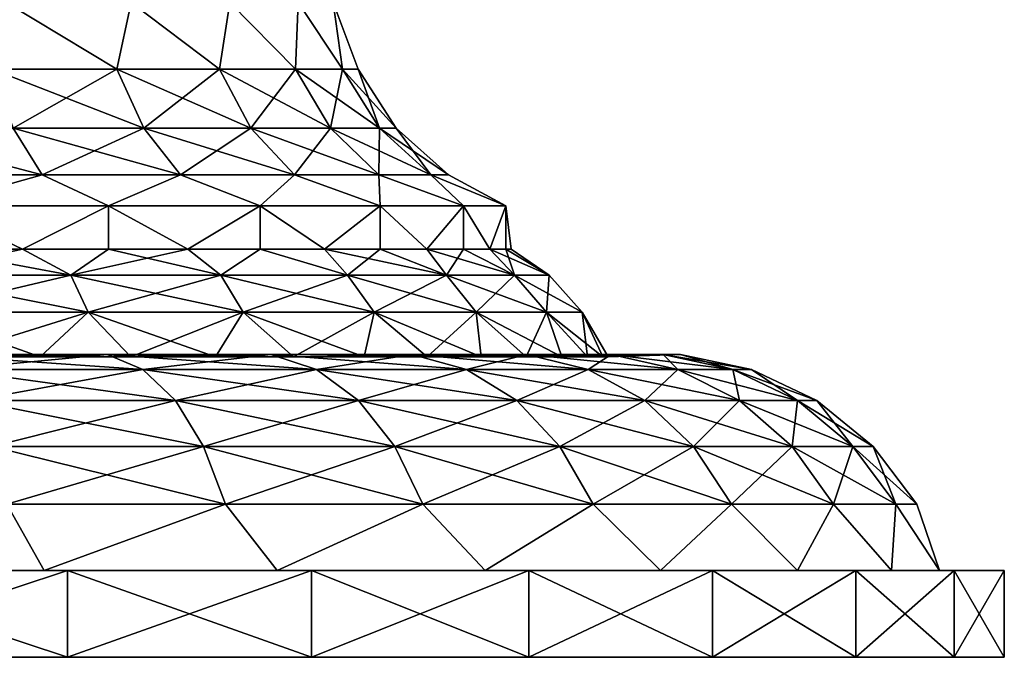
# Model space of a CAD drawing. Header units: millimetres. Extents: x -234 to 234, y -9 to 180.
# Tile 85 of 117: x 211 to 234, y -9 to 6. Entities that reach past the tile are written whole.
import ezdxf

# ---------------------------------------------------------------- set-up
doc = ezdxf.new("R2010")
doc.units = ezdxf.units.MM
doc.header["$LTSCALE"] = 106.095679
for name, color, linetype in [('149', 7, 'CONTINUOUS'), ('150', 7, 'CONTINUOUS'), ('151', 7, 'CONTINUOUS'), ('152', 7, 'CONTINUOUS'), ('153', 7, 'CONTINUOUS'), ('162', 7, 'CONTINUOUS')]:
    doc.layers.add(name, color=color, linetype=linetype)

msp = doc.modelspace()

# ---------------------------------------------------------------- linework, layer by layer
at = {"layer": '149', "color": 7, "linetype": 'CONTINUOUS', "true_color": 0xa2afbf}
for points in [[(210.874, 6.081, -14.967), (213.421, 4.546, -13.421), (210.544, 4.546, -15.781), (210.874, 6.081, -14.967)], [(210.874, 6.081, 14.967), (210.544, 4.546, 15.781), (213.421, 4.546, 13.421), (210.874, 6.081, 14.967)], [(210.874, 6.081, -14.967), (213.748, 6.081, -12.379), (213.421, 4.546, -13.421), (210.874, 6.081, -14.967)], [(213.748, 6.081, 12.379), (210.874, 6.081, 14.967), (213.421, 4.546, 13.421), (213.748, 6.081, 12.379)], [(213.748, 6.081, -12.379), (215.781, 4.546, -10.544), (213.421, 4.546, -13.421), (213.748, 6.081, -12.379)], [(213.748, 6.081, 12.379), (213.421, 4.546, 13.421), (215.781, 4.546, 10.544), (213.748, 6.081, 12.379)], [(213.748, 6.081, -12.379), (216.021, 6.081, -9.25), (215.781, 4.546, -10.544), (213.748, 6.081, -12.379)], [(216.021, 6.081, 9.25), (213.748, 6.081, 12.379), (215.781, 4.546, 10.544), (216.021, 6.081, 9.25)], [(216.021, 6.081, -9.25), (217.535, 4.546, -7.263), (215.781, 4.546, -10.544), (216.021, 6.081, -9.25)], [(216.021, 6.081, 9.25), (215.781, 4.546, 10.544), (217.535, 4.546, 7.263), (216.021, 6.081, 9.25)], [(216.021, 6.081, -9.25), (217.595, 6.081, -5.717), (217.535, 4.546, -7.263), (216.021, 6.081, -9.25)], [(217.595, 6.081, 5.717), (216.021, 6.081, 9.25), (217.535, 4.546, 7.263), (217.595, 6.081, 5.717)], [(217.595, 6.081, -5.717), (218.615, 4.546, -3.703), (217.535, 4.546, -7.263), (217.595, 6.081, -5.717)], [(217.595, 6.081, 5.717), (217.535, 4.546, 7.263), (218.615, 4.546, 3.703), (217.595, 6.081, 5.717)], [(217.595, 6.081, -5.717), (218.399, 6.081, -1.934), (218.615, 4.546, -3.703), (217.595, 6.081, -5.717)], [(218.399, 6.081, 1.934), (217.595, 6.081, 5.717), (218.615, 4.546, 3.703), (218.399, 6.081, 1.934)], [(218.399, 6.081, -1.934), (218.399, 6.081, 1.934), (218.98, 4.546), (218.399, 6.081, -1.934)], [(218.399, 6.081, -1.934), (218.98, 4.546), (218.615, 4.546, -3.703), (218.399, 6.081, -1.934)], [(218.399, 6.081, 1.934), (218.615, 4.546, 3.703), (218.98, 4.546), (218.399, 6.081, 1.934)], [(211.03, 3.189, 16.507), (214.038, 3.189, 14.038), (210.544, 4.546, 15.781), (211.03, 3.189, 16.507)], [(210.544, 4.546, 15.781), (214.038, 3.189, 14.038), (213.421, 4.546, 13.421), (210.544, 4.546, 15.781)], [(213.421, 4.546, -13.421), (211.03, 3.189, -16.507), (210.544, 4.546, -15.781), (213.421, 4.546, -13.421)], [(214.038, 3.189, -14.038), (211.03, 3.189, -16.507), (213.421, 4.546, -13.421), (214.038, 3.189, -14.038)], [(214.038, 3.189, 14.038), (216.507, 3.189, 11.03), (213.421, 4.546, 13.421), (214.038, 3.189, 14.038)], [(213.421, 4.546, 13.421), (216.507, 3.189, 11.03), (215.781, 4.546, 10.544), (213.421, 4.546, 13.421)], [(215.781, 4.546, -10.544), (214.038, 3.189, -14.038), (213.421, 4.546, -13.421), (215.781, 4.546, -10.544)], [(216.507, 3.189, -11.03), (214.038, 3.189, -14.038), (215.781, 4.546, -10.544), (216.507, 3.189, -11.03)], [(216.507, 3.189, 11.03), (218.342, 3.189, 7.597), (215.781, 4.546, 10.544), (216.507, 3.189, 11.03)], [(215.781, 4.546, 10.544), (218.342, 3.189, 7.597), (217.535, 4.546, 7.263), (215.781, 4.546, 10.544)], [(217.535, 4.546, -7.263), (216.507, 3.189, -11.03), (215.781, 4.546, -10.544), (217.535, 4.546, -7.263)], [(218.342, 3.189, -7.597), (216.507, 3.189, -11.03), (217.535, 4.546, -7.263), (218.342, 3.189, -7.597)], [(218.342, 3.189, 7.597), (219.471, 3.189, 3.873), (217.535, 4.546, 7.263), (218.342, 3.189, 7.597)], [(217.535, 4.546, 7.263), (219.471, 3.189, 3.873), (218.615, 4.546, 3.703), (217.535, 4.546, 7.263)], [(218.615, 4.546, -3.703), (218.342, 3.189, -7.597), (217.535, 4.546, -7.263), (218.615, 4.546, -3.703)], [(219.471, 3.189, -3.873), (218.342, 3.189, -7.597), (218.615, 4.546, -3.703), (219.471, 3.189, -3.873)], [(219.471, 3.189, 3.873), (219.853, 3.189), (218.615, 4.546, 3.703), (219.471, 3.189, 3.873)], [(218.615, 4.546, 3.703), (219.853, 3.189), (218.98, 4.546), (218.615, 4.546, 3.703)], [(218.98, 4.546), (219.471, 3.189, -3.873), (218.615, 4.546, -3.703), (218.98, 4.546)], [(219.853, 3.189), (219.471, 3.189, -3.873), (218.98, 4.546), (219.853, 3.189)], [(208.058, 2.115, 19.453), (211.698, 2.115, 17.507), (207.597, 3.189, 18.342), (208.058, 2.115, 19.453)], [(207.597, 3.189, 18.342), (211.698, 2.115, 17.507), (211.03, 3.189, 16.507), (207.597, 3.189, 18.342)], [(211.698, 2.115, -17.507), (208.058, 2.115, -19.453), (211.03, 3.189, -16.507), (211.698, 2.115, -17.507)], [(211.698, 2.115, 17.507), (214.889, 2.115, 14.889), (211.03, 3.189, 16.507), (211.698, 2.115, 17.507)], [(211.03, 3.189, 16.507), (214.889, 2.115, 14.889), (214.038, 3.189, 14.038), (211.03, 3.189, 16.507)], [(214.038, 3.189, -14.038), (211.698, 2.115, -17.507), (211.03, 3.189, -16.507), (214.038, 3.189, -14.038)], [(214.889, 2.115, -14.889), (211.698, 2.115, -17.507), (214.038, 3.189, -14.038), (214.889, 2.115, -14.889)], [(214.889, 2.115, 14.889), (217.507, 2.115, 11.698), (214.038, 3.189, 14.038), (214.889, 2.115, 14.889)], [(214.038, 3.189, 14.038), (217.507, 2.115, 11.698), (216.507, 3.189, 11.03), (214.038, 3.189, 14.038)], [(216.507, 3.189, -11.03), (214.889, 2.115, -14.889), (214.038, 3.189, -14.038), (216.507, 3.189, -11.03)], [(217.507, 2.115, -11.698), (214.889, 2.115, -14.889), (216.507, 3.189, -11.03), (217.507, 2.115, -11.698)], [(217.507, 2.115, 11.698), (219.453, 2.115, 8.058), (216.507, 3.189, 11.03), (217.507, 2.115, 11.698)], [(216.507, 3.189, 11.03), (219.453, 2.115, 8.058), (218.342, 3.189, 7.597), (216.507, 3.189, 11.03)], [(218.342, 3.189, -7.597), (217.507, 2.115, -11.698), (216.507, 3.189, -11.03), (218.342, 3.189, -7.597)], [(219.453, 2.115, -8.058), (217.507, 2.115, -11.698), (218.342, 3.189, -7.597), (219.453, 2.115, -8.058)], [(219.453, 2.115, 8.058), (220.651, 2.115, 4.108), (218.342, 3.189, 7.597), (219.453, 2.115, 8.058)], [(218.342, 3.189, 7.597), (220.651, 2.115, 4.108), (219.471, 3.189, 3.873), (218.342, 3.189, 7.597)], [(219.471, 3.189, -3.873), (219.453, 2.115, -8.058), (218.342, 3.189, -7.597), (219.471, 3.189, -3.873)], [(220.651, 2.115, -4.108), (219.453, 2.115, -8.058), (219.471, 3.189, -3.873), (220.651, 2.115, -4.108)], [(220.651, 2.115, 4.108), (221.056, 2.115), (219.471, 3.189, 3.873), (220.651, 2.115, 4.108)], [(219.471, 3.189, 3.873), (221.056, 2.115), (219.853, 3.189), (219.471, 3.189, 3.873)], [(219.853, 3.189), (220.651, 2.115, -4.108), (219.471, 3.189, -3.873), (219.853, 3.189)], [(221.056, 2.115), (220.651, 2.115, -4.108), (219.853, 3.189), (221.056, 2.115)], [(211.698, 2.115, -17.507), (209.152, 1.4, -20.555), (208.058, 2.115, -19.453), (211.698, 2.115, -17.507)], [(208.058, 2.115, 19.453), (209.151, 1.4, 20.555), (211.698, 2.115, 17.507), (208.058, 2.115, 19.453)], [(209.151, 1.4, 20.555), (213.225, 1.4, 18.203), (211.698, 2.115, 17.507), (209.151, 1.4, 20.555)], [(213.225, 1.4, -18.203), (209.152, 1.4, -20.555), (211.698, 2.115, -17.507), (213.225, 1.4, -18.203)], [(214.889, 2.115, -14.889), (213.225, 1.4, -18.203), (211.698, 2.115, -17.507), (214.889, 2.115, -14.889)], [(211.698, 2.115, 17.507), (213.225, 1.4, 18.203), (214.889, 2.115, 14.889), (211.698, 2.115, 17.507)], [(216.721, 1.4, -15.055), (213.225, 1.4, -18.203), (214.889, 2.115, -14.889), (216.721, 1.4, -15.055)], [(213.225, 1.4, 18.203), (216.721, 1.4, 15.056), (214.889, 2.115, 14.889), (213.225, 1.4, 18.203)], [(217.507, 2.115, -11.698), (216.721, 1.4, -15.055), (214.889, 2.115, -14.889), (217.507, 2.115, -11.698)], [(214.889, 2.115, 14.889), (216.721, 1.4, 15.056), (217.507, 2.115, 11.698), (214.889, 2.115, 14.889)], [(219.486, 1.4, -11.25), (216.721, 1.4, -15.055), (217.507, 2.115, -11.698), (219.486, 1.4, -11.25)], [(216.721, 1.4, 15.056), (219.485, 1.4, 11.25), (217.507, 2.115, 11.698), (216.721, 1.4, 15.056)], [(219.453, 2.115, -8.058), (219.486, 1.4, -11.25), (217.507, 2.115, -11.698), (219.453, 2.115, -8.058)], [(217.507, 2.115, 11.698), (219.485, 1.4, 11.25), (219.453, 2.115, 8.058), (217.507, 2.115, 11.698)], [(221.399, 1.4, -6.953), (219.486, 1.4, -11.25), (219.453, 2.115, -8.058), (221.399, 1.4, -6.953)], [(220.651, 2.115, -4.108), (221.399, 1.4, -6.953), (219.453, 2.115, -8.058), (220.651, 2.115, -4.108)], [(219.485, 1.4, 11.25), (221.399, 1.4, 6.953), (219.453, 2.115, 8.058), (219.485, 1.4, 11.25)], [(219.453, 2.115, 8.058), (221.399, 1.4, 6.953), (220.651, 2.115, 4.108), (219.453, 2.115, 8.058)], [(222.377, 1.4, -2.352), (221.399, 1.4, -6.953), (220.651, 2.115, -4.108), (222.377, 1.4, -2.352)], [(221.056, 2.115), (222.377, 1.4, -2.352), (220.651, 2.115, -4.108), (221.056, 2.115)], [(221.399, 1.4, 6.953), (222.377, 1.4, 2.352), (220.651, 2.115, 4.108), (221.399, 1.4, 6.953)], [(220.651, 2.115, 4.108), (222.377, 1.4, 2.352), (221.056, 2.115), (220.651, 2.115, 4.108)], [(222.377, 1.4, 2.352), (222.377, 1.4, -2.352), (221.056, 2.115), (222.377, 1.4, 2.352)]]:
    msp.add_3dface(points, dxfattribs=at)
at = {"layer": '150', "color": 7, "linetype": 'CONTINUOUS', "true_color": 0xa2afbf}
for points in [[(213.225, 1.4, 18.203), (209.151, 1.4, 20.555), (211.25, 0.4, 19.486), (213.225, 1.4, 18.203)], [(211.25, 0.4, 19.486), (209.151, 1.4, 20.555), (209.152, 0.4, 20.555), (211.25, 0.4, 19.486)], [(209.152, 1.4, -20.555), (213.225, 1.4, -18.203), (211.25, 0.4, -19.486), (209.152, 1.4, -20.555)], [(209.152, 0.4, -20.555), (209.152, 1.4, -20.555), (211.25, 0.4, -19.486), (209.152, 0.4, -20.555)], [(211.25, 0.4, -19.486), (213.225, 1.4, -18.203), (213.225, 0.4, -18.203), (211.25, 0.4, -19.486)], [(213.225, 0.4, 18.203), (213.225, 1.4, 18.203), (211.25, 0.4, 19.486), (213.225, 0.4, 18.203)], [(213.225, 1.4, -18.203), (216.721, 1.4, -15.055), (215.055, 0.4, -16.721), (213.225, 1.4, -18.203)], [(213.225, 0.4, -18.203), (213.225, 1.4, -18.203), (215.055, 0.4, -16.721), (213.225, 0.4, -18.203)], [(216.721, 1.4, 15.056), (213.225, 1.4, 18.203), (215.055, 0.4, 16.721), (216.721, 1.4, 15.056)], [(215.055, 0.4, 16.721), (213.225, 1.4, 18.203), (213.225, 0.4, 18.203), (215.055, 0.4, 16.721)], [(215.055, 0.4, -16.721), (216.721, 1.4, -15.055), (216.721, 0.4, -15.055), (215.055, 0.4, -16.721)], [(216.721, 0.4, 15.055), (216.721, 1.4, 15.056), (215.055, 0.4, 16.721), (216.721, 0.4, 15.055)], [(216.721, 1.4, -15.055), (219.486, 1.4, -11.25), (218.203, 0.4, -13.225), (216.721, 1.4, -15.055)], [(216.721, 0.4, -15.055), (216.721, 1.4, -15.055), (218.203, 0.4, -13.225), (216.721, 0.4, -15.055)], [(219.485, 1.4, 11.25), (216.721, 1.4, 15.056), (218.203, 0.4, 13.225), (219.485, 1.4, 11.25)], [(218.203, 0.4, 13.225), (216.721, 1.4, 15.056), (216.721, 0.4, 15.055), (218.203, 0.4, 13.225)], [(218.203, 0.4, -13.225), (219.486, 1.4, -11.25), (219.486, 0.4, -11.25), (218.203, 0.4, -13.225)], [(219.486, 0.4, 11.25), (219.485, 1.4, 11.25), (218.203, 0.4, 13.225), (219.486, 0.4, 11.25)], [(221.399, 1.4, 6.953), (219.485, 1.4, 11.25), (220.555, 0.4, 9.152), (221.399, 1.4, 6.953)], [(220.555, 0.4, 9.152), (219.485, 1.4, 11.25), (219.486, 0.4, 11.25), (220.555, 0.4, 9.152)], [(219.486, 1.4, -11.25), (221.399, 1.4, -6.953), (220.555, 0.4, -9.152), (219.486, 1.4, -11.25)], [(219.486, 0.4, -11.25), (219.486, 1.4, -11.25), (220.555, 0.4, -9.152), (219.486, 0.4, -11.25)], [(220.555, 0.4, -9.152), (221.399, 1.4, -6.953), (221.399, 0.4, -6.953), (220.555, 0.4, -9.152)], [(221.399, 0.4, 6.953), (221.399, 1.4, 6.953), (220.555, 0.4, 9.152), (221.399, 0.4, 6.953)], [(221.399, 1.4, -6.953), (222.377, 1.4, -2.352), (222.008, 0.4, -4.678), (221.399, 1.4, -6.953)], [(221.399, 0.4, -6.953), (221.399, 1.4, -6.953), (222.008, 0.4, -4.678), (221.399, 0.4, -6.953)], [(222.377, 1.4, 2.352), (221.399, 1.4, 6.953), (222.008, 0.4, 4.678), (222.377, 1.4, 2.352)], [(222.008, 0.4, 4.678), (221.399, 1.4, 6.953), (221.399, 0.4, 6.953), (222.008, 0.4, 4.678)], [(222.008, 0.4, -4.678), (222.377, 1.4, -2.352), (222.377, 0.4, -2.352), (222.008, 0.4, -4.678)], [(222.377, 0.4, 2.352), (222.377, 1.4, 2.352), (222.008, 0.4, 4.678), (222.377, 0.4, 2.352)], [(222.377, 1.4, -2.352), (222.377, 1.4, 2.352), (222.5, 0.4), (222.377, 1.4, -2.352)], [(222.377, 0.4, -2.352), (222.377, 1.4, -2.352), (222.5, 0.4), (222.377, 0.4, -2.352)], [(222.5, 0.4), (222.377, 1.4, 2.352), (222.377, 0.4, 2.352), (222.5, 0.4)]]:
    msp.add_3dface(points, dxfattribs=at)
at = {"layer": '151', "color": 7, "linetype": 'CONTINUOUS', "true_color": 0xa2afbf}
for points in [[(209.152, 0.4, -20.555), (211.25, 0.4, -19.486), (208.48, -0.199, -21.888), (209.152, 0.4, -20.555)], [(211.25, 0.4, -19.486), (212.357, -0.199, -19.957), (208.48, -0.199, -21.888), (211.25, 0.4, -19.486)], [(209.152, 0.4, 20.555), (208.48, -0.199, 21.888), (212.357, -0.199, 19.957), (209.152, 0.4, 20.555)], [(211.25, 0.4, 19.486), (209.152, 0.4, 20.555), (212.357, -0.199, 19.957), (211.25, 0.4, 19.486)], [(211.25, 0.4, -19.486), (213.225, 0.4, -18.203), (212.357, -0.199, -19.957), (211.25, 0.4, -19.486)], [(213.225, 0.4, 18.203), (211.25, 0.4, 19.486), (212.357, -0.199, 19.957), (213.225, 0.4, 18.203)], [(213.225, 0.4, -18.203), (215.055, 0.4, -16.721), (212.357, -0.199, -19.957), (213.225, 0.4, -18.203)], [(215.055, 0.4, -16.721), (215.814, -0.199, -17.347), (212.357, -0.199, -19.957), (215.055, 0.4, -16.721)], [(213.225, 0.4, 18.203), (212.357, -0.199, 19.957), (215.814, -0.199, 17.347), (213.225, 0.4, 18.203)], [(215.055, 0.4, 16.721), (213.225, 0.4, 18.203), (215.814, -0.199, 17.347), (215.055, 0.4, 16.721)], [(215.055, 0.4, -16.721), (216.721, 0.4, -15.055), (215.814, -0.199, -17.347), (215.055, 0.4, -16.721)], [(216.721, 0.4, 15.055), (215.055, 0.4, 16.721), (215.814, -0.199, 17.347), (216.721, 0.4, 15.055)], [(216.721, 0.4, -15.055), (218.732, -0.199, -14.146), (215.814, -0.199, -17.347), (216.721, 0.4, -15.055)], [(216.721, 0.4, 15.055), (215.814, -0.199, 17.347), (218.732, -0.199, 14.146), (216.721, 0.4, 15.055)], [(216.721, 0.4, -15.055), (218.203, 0.4, -13.225), (218.732, -0.199, -14.146), (216.721, 0.4, -15.055)], [(218.203, 0.4, 13.225), (216.721, 0.4, 15.055), (218.732, -0.199, 14.146), (218.203, 0.4, 13.225)], [(218.203, 0.4, -13.225), (219.486, 0.4, -11.25), (218.732, -0.199, -14.146), (218.203, 0.4, -13.225)], [(219.486, 0.4, 11.25), (218.203, 0.4, 13.225), (221.013, -0.199, 10.463), (219.486, 0.4, 11.25)], [(218.203, 0.4, 13.225), (218.732, -0.199, 14.146), (221.013, -0.199, 10.463), (218.203, 0.4, 13.225)], [(219.486, 0.4, -11.25), (221.013, -0.199, -10.463), (218.732, -0.199, -14.146), (219.486, 0.4, -11.25)], [(219.486, 0.4, -11.25), (220.555, 0.4, -9.152), (221.013, -0.199, -10.463), (219.486, 0.4, -11.25)], [(220.555, 0.4, 9.152), (219.486, 0.4, 11.25), (221.013, -0.199, 10.463), (220.555, 0.4, 9.152)], [(220.555, 0.4, -9.152), (221.399, 0.4, -6.953), (221.013, -0.199, -10.463), (220.555, 0.4, -9.152)], [(221.399, 0.4, 6.953), (220.555, 0.4, 9.152), (222.577, -0.199, 6.424), (221.399, 0.4, 6.953)], [(220.555, 0.4, 9.152), (221.013, -0.199, 10.463), (222.577, -0.199, 6.424), (220.555, 0.4, 9.152)], [(221.399, 0.4, -6.953), (222.577, -0.199, -6.424), (221.013, -0.199, -10.463), (221.399, 0.4, -6.953)], [(221.399, 0.4, -6.953), (222.008, 0.4, -4.678), (222.577, -0.199, -6.424), (221.399, 0.4, -6.953)], [(222.008, 0.4, 4.678), (221.399, 0.4, 6.953), (222.577, -0.199, 6.424), (222.008, 0.4, 4.678)], [(222.008, 0.4, -4.678), (222.377, 0.4, -2.352), (222.577, -0.199, -6.424), (222.008, 0.4, -4.678)], [(222.377, 0.4, 2.352), (222.008, 0.4, 4.678), (223.373, -0.199, 2.166), (222.377, 0.4, 2.352)], [(222.008, 0.4, 4.678), (222.577, -0.199, 6.424), (223.373, -0.199, 2.166), (222.008, 0.4, 4.678)], [(222.377, 0.4, -2.352), (222.5, 0.4), (223.373, -0.199, -2.166), (222.377, 0.4, -2.352)], [(222.377, 0.4, -2.352), (223.373, -0.199, -2.166), (222.577, -0.199, -6.424), (222.377, 0.4, -2.352)], [(222.5, 0.4), (222.377, 0.4, 2.352), (223.373, -0.199, 2.166), (222.5, 0.4)], [(222.5, 0.4), (223.373, -0.199, 2.166), (223.373, -0.199, -2.166), (222.5, 0.4)], [(208.756, -1.05, 22.601), (212.76, -1.05, 20.608), (208.48, -0.199, 21.888), (208.756, -1.05, 22.601)], [(208.48, -0.199, 21.888), (212.76, -1.05, 20.608), (212.357, -0.199, 19.957), (208.48, -0.199, 21.888)], [(212.357, -0.199, -19.957), (208.756, -1.05, -22.601), (208.48, -0.199, -21.888), (212.357, -0.199, -19.957)], [(212.76, -1.05, -20.608), (208.756, -1.05, -22.601), (212.357, -0.199, -19.957), (212.76, -1.05, -20.608)], [(212.76, -1.05, 20.608), (216.329, -1.05, 17.912), (212.357, -0.199, 19.957), (212.76, -1.05, 20.608)], [(212.357, -0.199, 19.957), (216.329, -1.05, 17.912), (215.814, -0.199, 17.347), (212.357, -0.199, 19.957)], [(215.814, -0.199, -17.347), (212.76, -1.05, -20.608), (212.357, -0.199, -19.957), (215.814, -0.199, -17.347)], [(216.329, -1.05, -17.912), (212.76, -1.05, -20.608), (215.814, -0.199, -17.347), (216.329, -1.05, -17.912)], [(216.329, -1.05, 17.912), (219.342, -1.05, 14.607), (215.814, -0.199, 17.347), (216.329, -1.05, 17.912)], [(215.814, -0.199, 17.347), (219.342, -1.05, 14.607), (218.732, -0.199, 14.146), (215.814, -0.199, 17.347)], [(218.732, -0.199, -14.146), (216.329, -1.05, -17.912), (215.814, -0.199, -17.347), (218.732, -0.199, -14.146)], [(219.342, -1.05, -14.607), (216.329, -1.05, -17.912), (218.732, -0.199, -14.146), (219.342, -1.05, -14.607)], [(219.342, -1.05, 14.607), (221.697, -1.05, 10.804), (218.732, -0.199, 14.146), (219.342, -1.05, 14.607)], [(218.732, -0.199, 14.146), (221.697, -1.05, 10.804), (221.013, -0.199, 10.463), (218.732, -0.199, 14.146)], [(221.013, -0.199, -10.463), (219.342, -1.05, -14.607), (218.732, -0.199, -14.146), (221.013, -0.199, -10.463)], [(221.697, -1.05, -10.804), (219.342, -1.05, -14.607), (221.013, -0.199, -10.463), (221.697, -1.05, -10.804)], [(221.697, -1.05, 10.804), (223.313, -1.05, 6.633), (221.013, -0.199, 10.463), (221.697, -1.05, 10.804)], [(221.013, -0.199, 10.463), (223.313, -1.05, 6.633), (222.577, -0.199, 6.424), (221.013, -0.199, 10.463)], [(222.577, -0.199, -6.424), (221.697, -1.05, -10.804), (221.013, -0.199, -10.463), (222.577, -0.199, -6.424)], [(223.313, -1.05, -6.633), (221.697, -1.05, -10.804), (222.577, -0.199, -6.424), (223.313, -1.05, -6.633)], [(223.313, -1.05, 6.633), (224.135, -1.05, 2.236), (222.577, -0.199, 6.424), (223.313, -1.05, 6.633)], [(222.577, -0.199, 6.424), (224.135, -1.05, 2.236), (223.373, -0.199, 2.166), (222.577, -0.199, 6.424)], [(223.373, -0.199, -2.166), (223.313, -1.05, -6.633), (222.577, -0.199, -6.424), (223.373, -0.199, -2.166)], [(224.135, -1.05, -2.236), (223.313, -1.05, -6.633), (223.373, -0.199, -2.166), (224.135, -1.05, -2.236)], [(224.135, -1.05, 2.236), (224.135, -1.05, -2.236), (223.373, -0.199, 2.166), (224.135, -1.05, 2.236)], [(223.373, -0.199, 2.166), (224.135, -1.05, -2.236), (223.373, -0.199, -2.166), (223.373, -0.199, 2.166)], [(212.76, -1.05, -20.608), (209.463, -2.081, -22.848), (208.756, -1.05, -22.601), (212.76, -1.05, -20.608)], [(209.463, -2.081, 22.848), (211.657, -2.081, 21.81), (208.756, -1.05, 22.601), (209.463, -2.081, 22.848)], [(208.756, -1.05, 22.601), (211.657, -2.081, 21.81), (212.76, -1.05, 20.608), (208.756, -1.05, 22.601)], [(211.657, -2.081, -21.81), (209.463, -2.081, -22.848), (212.76, -1.05, -20.608), (211.657, -2.081, -21.81)], [(213.739, -2.081, -20.563), (211.657, -2.081, -21.81), (212.76, -1.05, -20.608), (213.739, -2.081, -20.563)], [(211.657, -2.081, 21.81), (213.739, -2.081, 20.563), (212.76, -1.05, 20.608), (211.657, -2.081, 21.81)], [(216.329, -1.05, -17.912), (213.739, -2.081, -20.563), (212.76, -1.05, -20.608), (216.329, -1.05, -17.912)], [(213.739, -2.081, 20.563), (215.688, -2.081, 19.117), (212.76, -1.05, 20.608), (213.739, -2.081, 20.563)], [(212.76, -1.05, 20.608), (215.688, -2.081, 19.117), (216.329, -1.05, 17.912), (212.76, -1.05, 20.608)], [(215.688, -2.081, -19.117), (213.739, -2.081, -20.563), (216.329, -1.05, -17.912), (215.688, -2.081, -19.117)], [(217.486, -2.081, -17.487), (215.688, -2.081, -19.117), (216.329, -1.05, -17.912), (217.486, -2.081, -17.487)], [(215.688, -2.081, 19.117), (217.486, -2.081, 17.487), (216.329, -1.05, 17.912), (215.688, -2.081, 19.117)], [(219.342, -1.05, -14.607), (217.486, -2.081, -17.487), (216.329, -1.05, -17.912), (219.342, -1.05, -14.607)], [(217.486, -2.081, 17.487), (219.116, -2.081, 15.689), (216.329, -1.05, 17.912), (217.486, -2.081, 17.487)], [(216.329, -1.05, 17.912), (219.116, -2.081, 15.689), (219.342, -1.05, 14.607), (216.329, -1.05, 17.912)], [(219.116, -2.081, -15.689), (217.486, -2.081, -17.487), (219.342, -1.05, -14.607), (219.116, -2.081, -15.689)], [(220.562, -2.081, -13.74), (219.116, -2.081, -15.689), (219.342, -1.05, -14.607), (220.562, -2.081, -13.74)], [(219.116, -2.081, 15.689), (220.562, -2.081, 13.74), (219.342, -1.05, 14.607), (219.116, -2.081, 15.689)], [(221.697, -1.05, -10.804), (220.562, -2.081, -13.74), (219.342, -1.05, -14.607), (221.697, -1.05, -10.804)], [(220.562, -2.081, 13.74), (221.81, -2.081, 11.658), (219.342, -1.05, 14.607), (220.562, -2.081, 13.74)], [(219.342, -1.05, 14.607), (221.81, -2.081, 11.658), (221.697, -1.05, 10.804), (219.342, -1.05, 14.607)], [(221.81, -2.081, -11.658), (220.562, -2.081, -13.74), (221.697, -1.05, -10.804), (221.81, -2.081, -11.658)], [(222.847, -2.081, -9.464), (221.81, -2.081, -11.658), (221.697, -1.05, -10.804), (222.847, -2.081, -9.464)], [(223.313, -1.05, -6.633), (222.847, -2.081, -9.464), (221.697, -1.05, -10.804), (223.313, -1.05, -6.633)], [(222.847, -2.081, 9.464), (223.665, -2.081, 7.179), (221.697, -1.05, 10.804), (222.847, -2.081, 9.464)], [(221.697, -1.05, 10.804), (223.665, -2.081, 7.179), (223.313, -1.05, 6.633), (221.697, -1.05, 10.804)], [(221.81, -2.081, 11.658), (222.847, -2.081, 9.464), (221.697, -1.05, 10.804), (221.81, -2.081, 11.658)], [(223.665, -2.081, -7.179), (222.847, -2.081, -9.464), (223.313, -1.05, -6.633), (223.665, -2.081, -7.179)], [(224.255, -2.081, -4.825), (223.665, -2.081, -7.179), (223.313, -1.05, -6.633), (224.255, -2.081, -4.825)], [(224.135, -1.05, -2.236), (224.255, -2.081, -4.825), (223.313, -1.05, -6.633), (224.135, -1.05, -2.236)], [(224.255, -2.081, 4.825), (224.611, -2.081, 2.424), (223.313, -1.05, 6.633), (224.255, -2.081, 4.825)], [(223.313, -1.05, 6.633), (224.611, -2.081, 2.424), (224.135, -1.05, 2.236), (223.313, -1.05, 6.633)], [(223.665, -2.081, 7.179), (224.255, -2.081, 4.825), (223.313, -1.05, 6.633), (223.665, -2.081, 7.179)], [(224.611, -2.081, -2.424), (224.255, -2.081, -4.825), (224.135, -1.05, -2.236), (224.611, -2.081, -2.424)], [(224.73, -2.081), (224.611, -2.081, -2.424), (224.135, -1.05, -2.236), (224.73, -2.081)], [(224.611, -2.081, 2.424), (224.73, -2.081), (224.135, -1.05, 2.236), (224.611, -2.081, 2.424)], [(224.135, -1.05, 2.236), (224.73, -2.081), (224.135, -1.05, -2.236), (224.135, -1.05, 2.236)]]:
    msp.add_3dface(points, dxfattribs=at)
at = {"layer": '152', "color": 7, "linetype": 'CONTINUOUS', "true_color": 0xa2afbf}
for points in [[(209.463, -2.081, -22.848), (211.657, -2.081, -21.81), (209.028, -2.026, -24.805), (209.463, -2.081, -22.848)], [(211.657, -2.081, -21.81), (213.199, -2.026, -22.861), (209.028, -2.026, -24.805), (211.657, -2.081, -21.81)], [(209.463, -2.081, 22.848), (209.028, -2.026, 24.805), (213.199, -2.026, 22.861), (209.463, -2.081, 22.848)], [(209.587, -2.368, 26.341), (214.016, -2.368, 24.276), (209.028, -2.026, 24.805), (209.587, -2.368, 26.341)], [(209.028, -2.026, 24.805), (214.016, -2.368, 24.276), (213.199, -2.026, 22.861), (209.028, -2.026, 24.805)], [(213.199, -2.026, -22.861), (209.587, -2.368, -26.341), (209.028, -2.026, -24.805), (213.199, -2.026, -22.861)], [(211.657, -2.081, 21.81), (209.463, -2.081, 22.848), (213.199, -2.026, 22.861), (211.657, -2.081, 21.81)], [(214.016, -2.368, -24.276), (209.587, -2.368, -26.341), (213.199, -2.026, -22.861), (214.016, -2.368, -24.276)], [(211.657, -2.081, -21.81), (213.739, -2.081, -20.563), (213.199, -2.026, -22.861), (211.657, -2.081, -21.81)], [(213.739, -2.081, 20.563), (211.657, -2.081, 21.81), (213.199, -2.026, 22.861), (213.739, -2.081, 20.563)], [(213.739, -2.081, -20.563), (215.688, -2.081, -19.117), (213.199, -2.026, -22.861), (213.739, -2.081, -20.563)], [(215.688, -2.081, -19.117), (216.968, -2.026, -20.222), (213.199, -2.026, -22.861), (215.688, -2.081, -19.117)], [(213.739, -2.081, 20.563), (213.199, -2.026, 22.861), (216.968, -2.026, 20.222), (213.739, -2.081, 20.563)], [(214.016, -2.368, 24.276), (218.019, -2.368, 21.474), (213.199, -2.026, 22.861), (214.016, -2.368, 24.276)], [(213.199, -2.026, 22.861), (218.019, -2.368, 21.474), (216.968, -2.026, 20.222), (213.199, -2.026, 22.861)], [(216.968, -2.026, -20.222), (214.016, -2.368, -24.276), (213.199, -2.026, -22.861), (216.968, -2.026, -20.222)], [(215.688, -2.081, 19.117), (213.739, -2.081, 20.563), (216.968, -2.026, 20.222), (215.688, -2.081, 19.117)], [(218.019, -2.368, -21.474), (214.016, -2.368, -24.276), (216.968, -2.026, -20.222), (218.019, -2.368, -21.474)], [(215.688, -2.081, -19.117), (217.486, -2.081, -17.487), (216.968, -2.026, -20.222), (215.688, -2.081, -19.117)], [(217.486, -2.081, 17.487), (215.688, -2.081, 19.117), (216.968, -2.026, 20.222), (217.486, -2.081, 17.487)], [(217.486, -2.081, -17.487), (220.222, -2.026, -16.968), (216.968, -2.026, -20.222), (217.486, -2.081, -17.487)], [(217.486, -2.081, 17.487), (216.968, -2.026, 20.222), (220.222, -2.026, 16.968), (217.486, -2.081, 17.487)], [(218.019, -2.368, 21.474), (221.474, -2.368, 18.019), (216.968, -2.026, 20.222), (218.019, -2.368, 21.474)], [(216.968, -2.026, 20.222), (221.474, -2.368, 18.019), (220.222, -2.026, 16.968), (216.968, -2.026, 20.222)], [(220.222, -2.026, -16.968), (218.019, -2.368, -21.474), (216.968, -2.026, -20.222), (220.222, -2.026, -16.968)], [(217.486, -2.081, -17.487), (219.116, -2.081, -15.689), (220.222, -2.026, -16.968), (217.486, -2.081, -17.487)], [(219.116, -2.081, 15.689), (217.486, -2.081, 17.487), (220.222, -2.026, 16.968), (219.116, -2.081, 15.689)], [(221.474, -2.368, -18.019), (218.019, -2.368, -21.474), (220.222, -2.026, -16.968), (221.474, -2.368, -18.019)], [(219.116, -2.081, -15.689), (220.562, -2.081, -13.74), (220.222, -2.026, -16.968), (219.116, -2.081, -15.689)], [(220.562, -2.081, 13.74), (219.116, -2.081, 15.689), (222.861, -2.026, 13.199), (220.562, -2.081, 13.74)], [(219.116, -2.081, 15.689), (220.222, -2.026, 16.968), (222.861, -2.026, 13.199), (219.116, -2.081, 15.689)], [(220.562, -2.081, -13.74), (222.861, -2.026, -13.199), (220.222, -2.026, -16.968), (220.562, -2.081, -13.74)], [(221.474, -2.368, 18.019), (224.276, -2.368, 14.016), (220.222, -2.026, 16.968), (221.474, -2.368, 18.019)], [(220.222, -2.026, 16.968), (224.276, -2.368, 14.016), (222.861, -2.026, 13.199), (220.222, -2.026, 16.968)], [(222.861, -2.026, -13.199), (221.474, -2.368, -18.019), (220.222, -2.026, -16.968), (222.861, -2.026, -13.199)], [(220.562, -2.081, -13.74), (221.81, -2.081, -11.658), (222.861, -2.026, -13.199), (220.562, -2.081, -13.74)], [(221.81, -2.081, 11.658), (220.562, -2.081, 13.74), (222.861, -2.026, 13.199), (221.81, -2.081, 11.658)], [(224.276, -2.368, -14.016), (221.474, -2.368, -18.019), (222.861, -2.026, -13.199), (224.276, -2.368, -14.016)], [(221.81, -2.081, -11.658), (222.847, -2.081, -9.464), (222.861, -2.026, -13.199), (221.81, -2.081, -11.658)], [(222.847, -2.081, 9.464), (221.81, -2.081, 11.658), (224.805, -2.026, 9.028), (222.847, -2.081, 9.464)], [(221.81, -2.081, 11.658), (222.861, -2.026, 13.199), (224.805, -2.026, 9.028), (221.81, -2.081, 11.658)], [(222.847, -2.081, -9.464), (223.665, -2.081, -7.179), (224.805, -2.026, -9.028), (222.847, -2.081, -9.464)], [(222.847, -2.081, -9.464), (224.805, -2.026, -9.028), (222.861, -2.026, -13.199), (222.847, -2.081, -9.464)], [(223.665, -2.081, 7.179), (222.847, -2.081, 9.464), (224.805, -2.026, 9.028), (223.665, -2.081, 7.179)], [(224.276, -2.368, 14.016), (226.341, -2.368, 9.587), (222.861, -2.026, 13.199), (224.276, -2.368, 14.016)], [(222.861, -2.026, 13.199), (226.341, -2.368, 9.587), (224.805, -2.026, 9.028), (222.861, -2.026, 13.199)], [(224.805, -2.026, -9.028), (224.276, -2.368, -14.016), (222.861, -2.026, -13.199), (224.805, -2.026, -9.028)], [(223.665, -2.081, -7.179), (224.255, -2.081, -4.825), (224.805, -2.026, -9.028), (223.665, -2.081, -7.179)], [(224.255, -2.081, 4.825), (223.665, -2.081, 7.179), (225.996, -2.026, 4.584), (224.255, -2.081, 4.825)], [(223.665, -2.081, 7.179), (224.805, -2.026, 9.028), (225.996, -2.026, 4.584), (223.665, -2.081, 7.179)], [(224.255, -2.081, -4.825), (224.611, -2.081, -2.424), (225.996, -2.026, -4.584), (224.255, -2.081, -4.825)], [(224.255, -2.081, -4.825), (225.996, -2.026, -4.584), (224.805, -2.026, -9.028), (224.255, -2.081, -4.825)], [(224.611, -2.081, 2.424), (224.255, -2.081, 4.825), (225.996, -2.026, 4.584), (224.611, -2.081, 2.424)], [(226.341, -2.368, -9.587), (224.276, -2.368, -14.016), (224.805, -2.026, -9.028), (226.341, -2.368, -9.587)], [(224.611, -2.081, -2.424), (224.73, -2.081), (225.996, -2.026, -4.584), (224.611, -2.081, -2.424)], [(224.73, -2.081), (224.611, -2.081, 2.424), (226.397, -2.026), (224.73, -2.081)], [(224.611, -2.081, 2.424), (225.996, -2.026, 4.584), (226.397, -2.026), (224.611, -2.081, 2.424)], [(224.73, -2.081), (226.397, -2.026), (225.996, -2.026, -4.584), (224.73, -2.081)], [(226.341, -2.368, 9.587), (227.606, -2.368, 4.868), (224.805, -2.026, 9.028), (226.341, -2.368, 9.587)], [(224.805, -2.026, 9.028), (227.606, -2.368, 4.868), (225.996, -2.026, 4.584), (224.805, -2.026, 9.028)], [(225.996, -2.026, -4.584), (226.341, -2.368, -9.587), (224.805, -2.026, -9.028), (225.996, -2.026, -4.584)], [(227.606, -2.368, 4.868), (228.032, -2.368), (225.996, -2.026, 4.584), (227.606, -2.368, 4.868)], [(225.996, -2.026, 4.584), (228.032, -2.368), (226.397, -2.026), (225.996, -2.026, 4.584)], [(227.606, -2.368, -4.868), (226.341, -2.368, -9.587), (225.996, -2.026, -4.584), (227.606, -2.368, -4.868)], [(226.397, -2.026), (227.606, -2.368, -4.868), (225.996, -2.026, -4.584), (226.397, -2.026)], [(228.032, -2.368), (227.606, -2.368, -4.868), (226.397, -2.026), (228.032, -2.368)], [(210.103, -3.087, 27.757), (214.769, -3.087, 25.581), (209.587, -2.368, 26.341), (210.103, -3.087, 27.757)], [(209.587, -2.368, 26.341), (214.769, -3.087, 25.581), (214.016, -2.368, 24.276), (209.587, -2.368, 26.341)], [(214.016, -2.368, -24.276), (210.103, -3.087, -27.757), (209.587, -2.368, -26.341), (214.016, -2.368, -24.276)], [(214.769, -3.087, -25.581), (210.103, -3.087, -27.757), (214.016, -2.368, -24.276), (214.769, -3.087, -25.581)], [(214.769, -3.087, 25.581), (218.987, -3.087, 22.628), (214.016, -2.368, 24.276), (214.769, -3.087, 25.581)], [(214.016, -2.368, 24.276), (218.987, -3.087, 22.628), (218.019, -2.368, 21.474), (214.016, -2.368, 24.276)], [(218.019, -2.368, -21.474), (214.769, -3.087, -25.581), (214.016, -2.368, -24.276), (218.019, -2.368, -21.474)], [(218.987, -3.087, -22.628), (214.769, -3.087, -25.581), (218.019, -2.368, -21.474), (218.987, -3.087, -22.628)], [(218.987, -3.087, 22.628), (222.628, -3.087, 18.987), (218.019, -2.368, 21.474), (218.987, -3.087, 22.628)], [(218.019, -2.368, 21.474), (222.628, -3.087, 18.987), (221.474, -2.368, 18.019), (218.019, -2.368, 21.474)], [(221.474, -2.368, -18.019), (218.987, -3.087, -22.628), (218.019, -2.368, -21.474), (221.474, -2.368, -18.019)], [(222.628, -3.087, -18.987), (218.987, -3.087, -22.628), (221.474, -2.368, -18.019), (222.628, -3.087, -18.987)], [(222.628, -3.087, 18.987), (225.581, -3.087, 14.769), (221.474, -2.368, 18.019), (222.628, -3.087, 18.987)], [(221.474, -2.368, 18.019), (225.581, -3.087, 14.769), (224.276, -2.368, 14.016), (221.474, -2.368, 18.019)], [(224.276, -2.368, -14.016), (222.628, -3.087, -18.987), (221.474, -2.368, -18.019), (224.276, -2.368, -14.016)], [(225.581, -3.087, -14.769), (222.628, -3.087, -18.987), (224.276, -2.368, -14.016), (225.581, -3.087, -14.769)], [(225.581, -3.087, 14.769), (227.757, -3.087, 10.103), (224.276, -2.368, 14.016), (225.581, -3.087, 14.769)], [(224.276, -2.368, 14.016), (227.757, -3.087, 10.103), (226.341, -2.368, 9.587), (224.276, -2.368, 14.016)], [(226.341, -2.368, -9.587), (225.581, -3.087, -14.769), (224.276, -2.368, -14.016), (226.341, -2.368, -9.587)], [(227.757, -3.087, -10.103), (225.581, -3.087, -14.769), (226.341, -2.368, -9.587), (227.757, -3.087, -10.103)], [(227.757, -3.087, 10.103), (229.09, -3.087, 5.129), (226.341, -2.368, 9.587), (227.757, -3.087, 10.103)], [(226.341, -2.368, 9.587), (229.09, -3.087, 5.129), (227.606, -2.368, 4.868), (226.341, -2.368, 9.587)], [(227.606, -2.368, -4.868), (227.757, -3.087, -10.103), (226.341, -2.368, -9.587), (227.606, -2.368, -4.868)], [(229.09, -3.087, 5.129), (229.539, -3.087), (227.606, -2.368, 4.868), (229.09, -3.087, 5.129)], [(227.606, -2.368, 4.868), (229.539, -3.087), (228.032, -2.368), (227.606, -2.368, 4.868)], [(229.09, -3.087, -5.129), (227.757, -3.087, -10.103), (227.606, -2.368, -4.868), (229.09, -3.087, -5.129)], [(228.032, -2.368), (229.09, -3.087, -5.129), (227.606, -2.368, -4.868), (228.032, -2.368)], [(229.539, -3.087), (229.09, -3.087, -5.129), (228.032, -2.368), (229.539, -3.087)], [(210.545, -4.143, 28.973), (215.416, -4.143, 26.702), (210.103, -3.087, 27.757), (210.545, -4.143, 28.973)], [(210.103, -3.087, 27.757), (215.416, -4.143, 26.702), (214.769, -3.087, 25.581), (210.103, -3.087, 27.757)], [(214.769, -3.087, -25.581), (210.545, -4.143, -28.973), (210.103, -3.087, -27.757), (214.769, -3.087, -25.581)], [(215.416, -4.143, -26.702), (210.545, -4.143, -28.973), (214.769, -3.087, -25.581), (215.416, -4.143, -26.702)], [(215.416, -4.143, 26.702), (219.819, -4.143, 23.619), (214.769, -3.087, 25.581), (215.416, -4.143, 26.702)], [(214.769, -3.087, 25.581), (219.819, -4.143, 23.619), (218.987, -3.087, 22.628), (214.769, -3.087, 25.581)], [(218.987, -3.087, -22.628), (215.416, -4.143, -26.702), (214.769, -3.087, -25.581), (218.987, -3.087, -22.628)], [(219.819, -4.143, -23.619), (215.416, -4.143, -26.702), (218.987, -3.087, -22.628), (219.819, -4.143, -23.619)], [(219.819, -4.143, 23.619), (223.619, -4.143, 19.819), (218.987, -3.087, 22.628), (219.819, -4.143, 23.619)], [(218.987, -3.087, 22.628), (223.619, -4.143, 19.819), (222.628, -3.087, 18.987), (218.987, -3.087, 22.628)], [(222.628, -3.087, -18.987), (219.819, -4.143, -23.619), (218.987, -3.087, -22.628), (222.628, -3.087, -18.987)], [(223.619, -4.143, -19.819), (219.819, -4.143, -23.619), (222.628, -3.087, -18.987), (223.619, -4.143, -19.819)], [(223.619, -4.143, 19.819), (226.702, -4.143, 15.416), (222.628, -3.087, 18.987), (223.619, -4.143, 19.819)], [(222.628, -3.087, 18.987), (226.702, -4.143, 15.416), (225.581, -3.087, 14.769), (222.628, -3.087, 18.987)], [(225.581, -3.087, -14.769), (223.619, -4.143, -19.819), (222.628, -3.087, -18.987), (225.581, -3.087, -14.769)], [(226.702, -4.143, -15.416), (223.619, -4.143, -19.819), (225.581, -3.087, -14.769), (226.702, -4.143, -15.416)], [(226.702, -4.143, 15.416), (228.973, -4.143, 10.545), (225.581, -3.087, 14.769), (226.702, -4.143, 15.416)], [(225.581, -3.087, 14.769), (228.973, -4.143, 10.545), (227.757, -3.087, 10.103), (225.581, -3.087, 14.769)], [(227.757, -3.087, -10.103), (226.702, -4.143, -15.416), (225.581, -3.087, -14.769), (227.757, -3.087, -10.103)], [(228.973, -4.143, -10.545), (226.702, -4.143, -15.416), (227.757, -3.087, -10.103), (228.973, -4.143, -10.545)], [(228.973, -4.143, 10.545), (230.364, -4.143, 5.354), (227.757, -3.087, 10.103), (228.973, -4.143, 10.545)], [(227.757, -3.087, 10.103), (230.364, -4.143, 5.354), (229.09, -3.087, 5.129), (227.757, -3.087, 10.103)], [(229.09, -3.087, -5.129), (228.973, -4.143, -10.545), (227.757, -3.087, -10.103), (229.09, -3.087, -5.129)], [(230.364, -4.143, -5.354), (228.973, -4.143, -10.545), (229.09, -3.087, -5.129), (230.364, -4.143, -5.354)], [(230.364, -4.143, 5.354), (230.833, -4.143), (229.09, -3.087, 5.129), (230.364, -4.143, 5.354)], [(229.09, -3.087, 5.129), (230.833, -4.143), (229.539, -3.087), (229.09, -3.087, 5.129)], [(229.539, -3.087), (230.364, -4.143, -5.354), (229.09, -3.087, -5.129), (229.539, -3.087)], [(230.833, -4.143), (230.364, -4.143, -5.354), (229.539, -3.087), (230.833, -4.143)], [(210.89, -5.475, 29.919), (215.92, -5.475, 27.574), (210.545, -4.143, 28.973), (210.89, -5.475, 29.919)], [(210.545, -4.143, 28.973), (215.92, -5.475, 27.574), (215.416, -4.143, 26.702), (210.545, -4.143, 28.973)], [(215.416, -4.143, -26.702), (210.89, -5.475, -29.919), (210.545, -4.143, -28.973), (215.416, -4.143, -26.702)], [(215.92, -5.475, -27.574), (210.89, -5.475, -29.919), (215.416, -4.143, -26.702), (215.92, -5.475, -27.574)], [(215.92, -5.475, 27.574), (220.466, -5.475, 24.391), (215.416, -4.143, 26.702), (215.92, -5.475, 27.574)], [(215.416, -4.143, 26.702), (220.466, -5.475, 24.391), (219.819, -4.143, 23.619), (215.416, -4.143, 26.702)], [(219.819, -4.143, -23.619), (215.92, -5.475, -27.574), (215.416, -4.143, -26.702), (219.819, -4.143, -23.619)], [(220.466, -5.475, -24.391), (215.92, -5.475, -27.574), (219.819, -4.143, -23.619), (220.466, -5.475, -24.391)], [(220.466, -5.475, 24.391), (224.391, -5.475, 20.466), (219.819, -4.143, 23.619), (220.466, -5.475, 24.391)], [(219.819, -4.143, 23.619), (224.391, -5.475, 20.466), (223.619, -4.143, 19.819), (219.819, -4.143, 23.619)], [(223.619, -4.143, -19.819), (220.466, -5.475, -24.391), (219.819, -4.143, -23.619), (223.619, -4.143, -19.819)], [(224.391, -5.475, -20.466), (220.466, -5.475, -24.391), (223.619, -4.143, -19.819), (224.391, -5.475, -20.466)], [(224.391, -5.475, 20.466), (227.574, -5.475, 15.92), (223.619, -4.143, 19.819), (224.391, -5.475, 20.466)], [(223.619, -4.143, 19.819), (227.574, -5.475, 15.92), (226.702, -4.143, 15.416), (223.619, -4.143, 19.819)], [(226.702, -4.143, -15.416), (224.391, -5.475, -20.466), (223.619, -4.143, -19.819), (226.702, -4.143, -15.416)], [(227.574, -5.475, -15.92), (224.391, -5.475, -20.466), (226.702, -4.143, -15.416), (227.574, -5.475, -15.92)], [(227.574, -5.475, 15.92), (229.919, -5.475, 10.89), (226.702, -4.143, 15.416), (227.574, -5.475, 15.92)], [(226.702, -4.143, 15.416), (229.919, -5.475, 10.89), (228.973, -4.143, 10.545), (226.702, -4.143, 15.416)], [(228.973, -4.143, -10.545), (227.574, -5.475, -15.92), (226.702, -4.143, -15.416), (228.973, -4.143, -10.545)], [(229.919, -5.475, -10.89), (227.574, -5.475, -15.92), (228.973, -4.143, -10.545), (229.919, -5.475, -10.89)], [(229.919, -5.475, 10.89), (231.356, -5.475, 5.529), (228.973, -4.143, 10.545), (229.919, -5.475, 10.89)], [(228.973, -4.143, 10.545), (231.356, -5.475, 5.529), (230.364, -4.143, 5.354), (228.973, -4.143, 10.545)], [(230.364, -4.143, -5.354), (229.919, -5.475, -10.89), (228.973, -4.143, -10.545), (230.364, -4.143, -5.354)], [(231.356, -5.475, -5.529), (229.919, -5.475, -10.89), (230.364, -4.143, -5.354), (231.356, -5.475, -5.529)], [(231.356, -5.475, 5.529), (231.84, -5.475), (230.364, -4.143, 5.354), (231.356, -5.475, 5.529)], [(230.364, -4.143, 5.354), (231.84, -5.475), (230.833, -4.143), (230.364, -4.143, 5.354)], [(230.833, -4.143), (231.356, -5.475, -5.529), (230.364, -4.143, -5.354), (230.833, -4.143)], [(231.84, -5.475), (231.356, -5.475, -5.529), (230.833, -4.143), (231.84, -5.475)], [(211.743, -7, -30.304), (205.974, -7, -31.946), (210.89, -5.475, -29.919), (211.743, -7, -30.304)], [(205.974, -7, 31.946), (211.743, -7, 30.304), (210.89, -5.475, 29.919), (205.974, -7, 31.946)], [(215.92, -5.475, -27.574), (211.743, -7, -30.304), (210.89, -5.475, -29.919), (215.92, -5.475, -27.574)], [(210.89, -5.475, 29.919), (211.743, -7, 30.304), (215.92, -5.475, 27.574), (210.89, -5.475, 29.919)], [(217.112, -7, -27.63), (211.743, -7, -30.304), (215.92, -5.475, -27.574), (217.112, -7, -27.63)], [(211.743, -7, 30.304), (217.112, -7, 27.63), (215.92, -5.475, 27.574), (211.743, -7, 30.304)], [(220.466, -5.475, -24.391), (217.112, -7, -27.63), (215.92, -5.475, -27.574), (220.466, -5.475, -24.391)], [(215.92, -5.475, 27.574), (217.112, -7, 27.63), (220.466, -5.475, 24.391), (215.92, -5.475, 27.574)], [(221.898, -7, -24.015), (217.112, -7, -27.63), (220.466, -5.475, -24.391), (221.898, -7, -24.015)], [(217.112, -7, 27.63), (221.898, -7, 24.015), (220.466, -5.475, 24.391), (217.112, -7, 27.63)], [(224.391, -5.475, -20.466), (221.898, -7, -24.015), (220.466, -5.475, -24.391), (224.391, -5.475, -20.466)], [(220.466, -5.475, 24.391), (221.898, -7, 24.015), (224.391, -5.475, 20.466), (220.466, -5.475, 24.391)], [(225.937, -7, -19.582), (221.898, -7, -24.015), (224.391, -5.475, -20.466), (225.937, -7, -19.582)], [(221.898, -7, 24.015), (225.937, -7, 19.582), (224.391, -5.475, 20.466), (221.898, -7, 24.015)], [(227.574, -5.475, -15.92), (225.937, -7, -19.582), (224.391, -5.475, -20.466), (227.574, -5.475, -15.92)], [(224.391, -5.475, 20.466), (225.937, -7, 19.582), (227.574, -5.475, 15.92), (224.391, -5.475, 20.466)], [(229.093, -7, -14.484), (225.937, -7, -19.582), (227.574, -5.475, -15.92), (229.093, -7, -14.484)], [(225.937, -7, 19.582), (229.093, -7, 14.484), (227.574, -5.475, 15.92), (225.937, -7, 19.582)], [(229.919, -5.475, -10.89), (229.093, -7, -14.484), (227.574, -5.475, -15.92), (229.919, -5.475, -10.89)], [(227.574, -5.475, 15.92), (229.093, -7, 14.484), (229.919, -5.475, 10.89), (227.574, -5.475, 15.92)], [(231.259, -7, -8.892), (229.093, -7, -14.484), (229.919, -5.475, -10.89), (231.259, -7, -8.892)], [(229.093, -7, 14.484), (231.259, -7, 8.892), (229.919, -5.475, 10.89), (229.093, -7, 14.484)], [(231.356, -5.475, -5.529), (231.259, -7, -8.892), (229.919, -5.475, -10.89), (231.356, -5.475, -5.529)], [(229.919, -5.475, 10.89), (231.259, -7, 8.892), (231.356, -5.475, 5.529), (229.919, -5.475, 10.89)], [(232.36, -7, -2.998), (231.259, -7, -8.892), (231.356, -5.475, -5.529), (232.36, -7, -2.998)], [(231.259, -7, 8.892), (232.36, -7, 2.998), (231.356, -5.475, 5.529), (231.259, -7, 8.892)], [(231.84, -5.475), (232.36, -7, -2.998), (231.356, -5.475, -5.529), (231.84, -5.475)], [(231.356, -5.475, 5.529), (232.36, -7, 2.998), (231.84, -5.475), (231.356, -5.475, 5.529)], [(232.36, -7, 2.998), (232.36, -7, -2.998), (231.84, -5.475), (232.36, -7, 2.998)]]:
    msp.add_3dface(points, dxfattribs=at)
at = {"layer": '153', "color": 7, "linetype": 'CONTINUOUS', "true_color": 0xa2afbf}
for points in [[(212.282, -7, 31.704), (206.247, -7, 33.421), (212.282, -9, 31.704), (212.282, -7, 31.704)], [(212.282, -9, 31.704), (206.247, -7, 33.421), (206.247, -9, 33.421), (212.282, -9, 31.704)], [(206.248, -7, -33.421), (212.282, -7, -31.704), (206.248, -9, -33.421), (206.248, -7, -33.421)], [(206.248, -9, -33.421), (212.282, -7, -31.704), (212.282, -9, -31.704), (206.248, -9, -33.421)], [(217.899, -7, 28.907), (212.282, -7, 31.704), (217.899, -9, 28.907), (217.899, -7, 28.907)], [(217.899, -9, 28.907), (212.282, -7, 31.704), (212.282, -9, 31.704), (217.899, -9, 28.907)], [(212.282, -7, -31.704), (217.899, -7, -28.907), (212.282, -9, -31.704), (212.282, -7, -31.704)], [(212.282, -9, -31.704), (217.899, -7, -28.907), (217.899, -9, -28.907), (212.282, -9, -31.704)], [(222.905, -7, 25.126), (217.899, -7, 28.907), (222.905, -9, 25.126), (222.905, -7, 25.126)], [(222.905, -9, 25.126), (217.899, -7, 28.907), (217.899, -9, 28.907), (222.905, -9, 25.126)], [(217.899, -7, -28.907), (222.906, -7, -25.126), (217.899, -9, -28.907), (217.899, -7, -28.907)], [(217.899, -9, -28.907), (222.906, -7, -25.126), (222.906, -9, -25.126), (217.899, -9, -28.907)], [(227.132, -7, 20.49), (222.905, -7, 25.126), (227.132, -9, 20.49), (227.132, -7, 20.49)], [(227.132, -9, 20.49), (222.905, -7, 25.126), (222.905, -9, 25.126), (227.132, -9, 20.49)], [(222.906, -7, -25.126), (227.133, -7, -20.489), (222.906, -9, -25.126), (222.906, -7, -25.126)], [(222.906, -9, -25.126), (227.133, -7, -20.489), (227.133, -9, -20.489), (222.906, -9, -25.126)], [(230.435, -7, 15.155), (227.132, -7, 20.49), (230.435, -9, 15.155), (230.435, -7, 15.155)], [(230.435, -9, 15.155), (227.132, -7, 20.49), (227.132, -9, 20.49), (230.435, -9, 15.155)], [(227.133, -7, -20.489), (230.436, -7, -15.155), (227.133, -9, -20.489), (227.133, -7, -20.489)], [(227.133, -9, -20.489), (230.436, -7, -15.155), (230.436, -9, -15.155), (227.133, -9, -20.489)], [(232.702, -7, 9.305), (230.435, -7, 15.155), (232.702, -9, 9.305), (232.702, -7, 9.305)], [(232.702, -9, 9.305), (230.435, -7, 15.155), (230.435, -9, 15.155), (232.702, -9, 9.305)], [(230.436, -7, -15.155), (232.702, -7, -9.304), (230.436, -9, -15.155), (230.436, -7, -15.155)], [(230.436, -9, -15.155), (232.702, -7, -9.304), (232.702, -9, -9.304), (230.436, -9, -15.155)], [(233.855, -7, 3.138), (232.702, -7, 9.305), (233.855, -9, 3.138), (233.855, -7, 3.138)], [(233.855, -9, 3.138), (232.702, -7, 9.305), (232.702, -9, 9.305), (233.855, -9, 3.138)], [(232.702, -7, -9.304), (233.855, -7, -3.137), (232.702, -9, -9.304), (232.702, -7, -9.304)], [(232.702, -9, -9.304), (233.855, -7, -3.137), (233.855, -9, -3.137), (232.702, -9, -9.304)], [(233.855, -7, -3.137), (233.855, -7, 3.138), (233.855, -9, -3.137), (233.855, -7, -3.137)], [(233.855, -9, -3.137), (233.855, -7, 3.138), (233.855, -9, 3.138), (233.855, -9, -3.137)]]:
    msp.add_3dface(points, dxfattribs=at)
at = {"layer": '162', "color": 7, "linetype": 'CONTINUOUS', "true_color": 0xa2afbf}
for points in [[(205.974, -7, -31.946), (211.743, -7, -30.304), (206.248, -7, -33.421), (205.974, -7, -31.946)], [(211.743, -7, 30.304), (205.974, -7, 31.946), (206.247, -7, 33.421), (211.743, -7, 30.304)], [(211.743, -7, 30.304), (206.247, -7, 33.421), (212.282, -7, 31.704), (211.743, -7, 30.304)], [(211.743, -7, -30.304), (212.282, -7, -31.704), (206.248, -7, -33.421), (211.743, -7, -30.304)], [(211.743, -7, -30.304), (217.112, -7, -27.63), (212.282, -7, -31.704), (211.743, -7, -30.304)], [(217.112, -7, 27.63), (211.743, -7, 30.304), (212.282, -7, 31.704), (217.112, -7, 27.63)], [(217.112, -7, -27.63), (217.899, -7, -28.907), (212.282, -7, -31.704), (217.112, -7, -27.63)], [(217.112, -7, 27.63), (212.282, -7, 31.704), (217.899, -7, 28.907), (217.112, -7, 27.63)], [(217.112, -7, -27.63), (221.898, -7, -24.015), (217.899, -7, -28.907), (217.112, -7, -27.63)], [(221.898, -7, 24.015), (217.112, -7, 27.63), (217.899, -7, 28.907), (221.898, -7, 24.015)], [(221.898, -7, -24.015), (222.906, -7, -25.126), (217.899, -7, -28.907), (221.898, -7, -24.015)], [(221.898, -7, 24.015), (217.899, -7, 28.907), (222.905, -7, 25.126), (221.898, -7, 24.015)], [(221.898, -7, -24.015), (225.937, -7, -19.582), (222.906, -7, -25.126), (221.898, -7, -24.015)], [(225.937, -7, 19.582), (221.898, -7, 24.015), (222.905, -7, 25.126), (225.937, -7, 19.582)], [(225.937, -7, 19.582), (222.905, -7, 25.126), (227.132, -7, 20.49), (225.937, -7, 19.582)], [(225.937, -7, -19.582), (227.133, -7, -20.489), (222.906, -7, -25.126), (225.937, -7, -19.582)], [(225.937, -7, -19.582), (229.093, -7, -14.484), (227.133, -7, -20.489), (225.937, -7, -19.582)], [(229.093, -7, 14.484), (225.937, -7, 19.582), (227.132, -7, 20.49), (229.093, -7, 14.484)], [(229.093, -7, 14.484), (227.132, -7, 20.49), (230.435, -7, 15.155), (229.093, -7, 14.484)], [(229.093, -7, -14.484), (230.436, -7, -15.155), (227.133, -7, -20.489), (229.093, -7, -14.484)], [(229.093, -7, -14.484), (231.259, -7, -8.892), (230.436, -7, -15.155), (229.093, -7, -14.484)], [(231.259, -7, 8.892), (229.093, -7, 14.484), (230.435, -7, 15.155), (231.259, -7, 8.892)], [(231.259, -7, 8.892), (230.435, -7, 15.155), (232.702, -7, 9.305), (231.259, -7, 8.892)], [(231.259, -7, -8.892), (232.36, -7, -2.998), (230.436, -7, -15.155), (231.259, -7, -8.892)], [(232.36, -7, -2.998), (232.702, -7, -9.304), (230.436, -7, -15.155), (232.36, -7, -2.998)], [(232.36, -7, 2.998), (231.259, -7, 8.892), (232.702, -7, 9.305), (232.36, -7, 2.998)], [(232.36, -7, -2.998), (232.36, -7, 2.998), (232.702, -7, 9.305), (232.36, -7, -2.998)], [(232.36, -7, -2.998), (232.702, -7, 9.305), (232.702, -7, -9.304), (232.36, -7, -2.998)], [(232.702, -7, 9.305), (233.855, -7, 3.138), (232.702, -7, -9.304), (232.702, -7, 9.305)], [(233.855, -7, 3.138), (233.855, -7, -3.137), (232.702, -7, -9.304), (233.855, -7, 3.138)]]:
    msp.add_3dface(points, dxfattribs=at)

doc.saveas('drawing.dxf')
